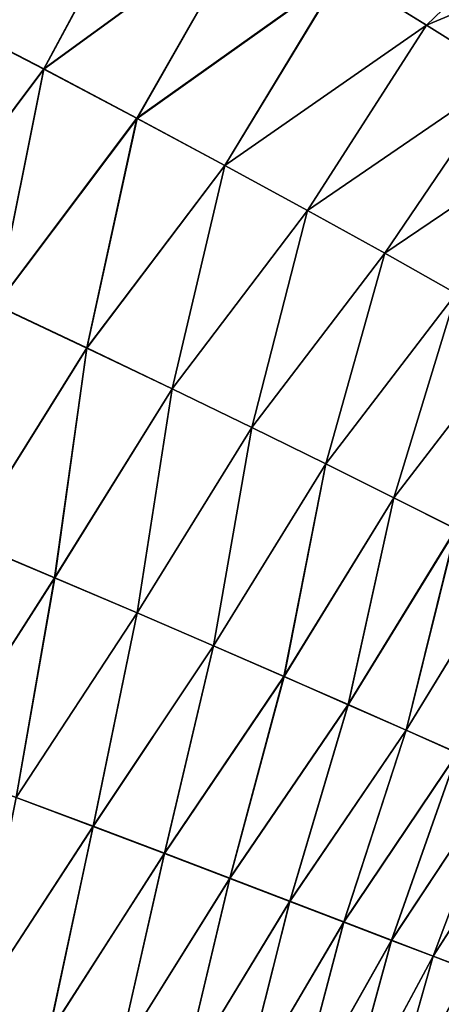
# Model space of a CAD drawing. Header units: millimetres. Extents: x -24 to 72, y 0 to 310.
# Tile 7 of 251: x 20.85 to 22.48, y 59.61 to 63.4. Entities that reach past the tile are written whole.
import ezdxf

# ---------------------------------------------------------------- set-up
doc = ezdxf.new("R2010")
doc.units = ezdxf.units.MM
doc.header["$LTSCALE"] = 65.185185
doc.layers.add('13', color=7, linetype='CONTINUOUS')
doc.layers.add('14', color=7, linetype='CONTINUOUS')

msp = doc.modelspace()

# ---------------------------------------------------------------- linework, layer by layer
at = {"layer": '13', "color": 7, "linetype": 'CONTINUOUS'}
for points in [[(20.9475, 63.2091, 10.3501), (21.3778, 64.0103, 10.5012), (20.5704, 63.4047, 10.9205), (20.9475, 63.2091, 10.3501)], [(21.7453, 63.7912, 9.9229), (21.3778, 64.0103, 10.5012), (20.9475, 63.2091, 10.3501), (21.7453, 63.7912, 9.9229)], [(22.4195, 63.379, 8.7292), (23.0423, 63.9785, 8.7428), (22.0929, 63.5804, 9.3321), (22.4195, 63.379, 8.7292)], [(23.3409, 63.7666, 8.1322), (23.0423, 63.9785, 8.7428), (22.4195, 63.379, 8.7292), (23.3409, 63.7666, 8.1322)], [(21.3056, 63.0201, 9.7691), (21.7453, 63.7912, 9.9229), (20.9475, 63.2091, 10.3501), (21.3056, 63.0201, 9.7691)], [(22.0929, 63.5804, 9.3321), (21.7453, 63.7912, 9.9229), (21.3056, 63.0201, 9.7691), (22.0929, 63.5804, 9.3321)], [(22.7247, 63.188, 8.1144), (23.3409, 63.7666, 8.1322), (22.4195, 63.379, 8.7292), (22.7247, 63.188, 8.1144)], [(21.6439, 62.8384, 9.1777), (22.0929, 63.5804, 9.3321), (21.3056, 63.0201, 9.7691), (21.6439, 62.8384, 9.1777)], [(22.4195, 63.379, 8.7292), (22.0929, 63.5804, 9.3321), (21.6439, 62.8384, 9.1777), (22.4195, 63.379, 8.7292)], [(20.9475, 63.2091, 10.3501), (20.5704, 63.4047, 10.9205), (20.394, 62.4718, 10.5735), (20.9475, 63.2091, 10.3501)], [(21.9617, 62.665, 8.5762), (22.4195, 63.379, 8.7292), (21.6439, 62.8384, 9.1777), (21.9617, 62.665, 8.5762)], [(22.7247, 63.188, 8.1144), (22.4195, 63.379, 8.7292), (21.9617, 62.665, 8.5762), (22.7247, 63.188, 8.1144)], [(20.7637, 62.3005, 9.9718), (20.9475, 63.2091, 10.3501), (20.394, 62.4718, 10.5735), (20.7637, 62.3005, 9.9718)], [(21.3056, 63.0201, 9.7691), (20.9475, 63.2091, 10.3501), (20.7637, 62.3005, 9.9718), (21.3056, 63.0201, 9.7691)], [(22.2585, 62.5008, 7.9645), (22.7247, 63.188, 8.1144), (21.9617, 62.665, 8.5762), (22.2585, 62.5008, 7.9645)], [(23.0077, 63.0082, 7.4877), (22.7247, 63.188, 8.1144), (22.2585, 62.5008, 7.9645), (23.0077, 63.0082, 7.4877)], [(21.113, 62.1359, 9.361), (21.3056, 63.0201, 9.7691), (20.7637, 62.3005, 9.9718), (21.113, 62.1359, 9.361)], [(21.6439, 62.8384, 9.1777), (21.3056, 63.0201, 9.7691), (21.113, 62.1359, 9.361), (21.6439, 62.8384, 9.1777)], [(22.5338, 62.3464, 7.3429), (23.0077, 63.0082, 7.4877), (22.2585, 62.5008, 7.9645), (22.5338, 62.3464, 7.3429)], [(21.4413, 61.9788, 8.7413), (21.6439, 62.8384, 9.1777), (21.113, 62.1359, 9.361), (21.4413, 61.9788, 8.7413)], [(21.9617, 62.665, 8.5762), (21.6439, 62.8384, 9.1777), (21.4413, 61.9788, 8.7413), (21.9617, 62.665, 8.5762)], [(21.7479, 61.8299, 8.1124), (21.9617, 62.665, 8.5762), (21.4413, 61.9788, 8.7413), (21.7479, 61.8299, 8.1124)], [(22.2585, 62.5008, 7.9645), (21.9617, 62.665, 8.5762), (21.7479, 61.8299, 8.1124), (22.2585, 62.5008, 7.9645)], [(22.0323, 61.6902, 7.4747), (22.2585, 62.5008, 7.9645), (21.7479, 61.8299, 8.1124), (22.0323, 61.6902, 7.4747)], [(22.5338, 62.3464, 7.3429), (22.2585, 62.5008, 7.9645), (22.0323, 61.6902, 7.4747), (22.5338, 62.3464, 7.3429)], [(22.294, 61.5601, 6.8282), (22.5338, 62.3464, 7.3429), (22.0323, 61.6902, 7.4747), (22.294, 61.5601, 6.8282)], [(22.7869, 62.2026, 6.7115), (22.5338, 62.3464, 7.3429), (22.294, 61.5601, 6.8282), (22.7869, 62.2026, 6.7115)], [(21.113, 62.1359, 9.361), (20.7637, 62.3005, 9.9718), (20.6494, 61.394, 9.6271), (21.113, 62.1359, 9.361)], [(22.5326, 61.4401, 6.1727), (22.7869, 62.2026, 6.7115), (22.294, 61.5601, 6.8282), (22.5326, 61.4401, 6.1727)], [(20.9888, 61.2515, 8.9829), (21.113, 62.1359, 9.361), (20.6494, 61.394, 9.6271), (20.9888, 61.2515, 8.9829)], [(21.4413, 61.9788, 8.7413), (21.113, 62.1359, 9.361), (20.9888, 61.2515, 8.9829), (21.4413, 61.9788, 8.7413)], [(21.3059, 61.1166, 8.3309), (21.4413, 61.9788, 8.7413), (20.9888, 61.2515, 8.9829), (21.3059, 61.1166, 8.3309)], [(21.7479, 61.8299, 8.1124), (21.4413, 61.9788, 8.7413), (21.3059, 61.1166, 8.3309), (21.7479, 61.8299, 8.1124)], [(21.6001, 60.99, 7.671), (21.7479, 61.8299, 8.1124), (21.3059, 61.1166, 8.3309), (21.6001, 60.99, 7.671)], [(22.0323, 61.6902, 7.4747), (21.7479, 61.8299, 8.1124), (21.6001, 60.99, 7.671), (22.0323, 61.6902, 7.4747)], [(21.8709, 60.8724, 7.0033), (22.0323, 61.6902, 7.4747), (21.6001, 60.99, 7.671), (21.8709, 60.8724, 7.0033)], [(22.294, 61.5601, 6.8282), (22.0323, 61.6902, 7.4747), (21.8709, 60.8724, 7.0033), (22.294, 61.5601, 6.8282)], [(22.1179, 60.7642, 6.3277), (22.294, 61.5601, 6.8282), (21.8709, 60.8724, 7.0033), (22.1179, 60.7642, 6.3277)], [(22.5326, 61.4401, 6.1727), (22.294, 61.5601, 6.8282), (22.1179, 60.7642, 6.3277), (22.5326, 61.4401, 6.1727)], [(22.3405, 60.6658, 5.6441), (22.5326, 61.4401, 6.1727), (22.1179, 60.7642, 6.3277), (22.3405, 60.6658, 5.6441)], [(22.7474, 61.331, 5.5083), (22.5326, 61.4401, 6.1727), (22.3405, 60.6658, 5.6441), (22.7474, 61.331, 5.5083)], [(20.9888, 61.2515, 8.9829), (20.6494, 61.394, 9.6271), (20.524, 60.5245, 9.4726), (20.9888, 61.2515, 8.9829)], [(22.538, 60.5781, 4.9532), (22.7474, 61.331, 5.5083), (22.3405, 60.6658, 5.6441), (22.538, 60.5781, 4.9532)], [(20.8408, 60.4066, 8.8292), (20.9888, 61.2515, 8.9829), (20.524, 60.5245, 9.4726), (20.8408, 60.4066, 8.8292)], [(21.3059, 61.1166, 8.3309), (20.9888, 61.2515, 8.9829), (20.8408, 60.4066, 8.8292), (21.3059, 61.1166, 8.3309)], [(21.1365, 60.2954, 8.1798), (21.3059, 61.1166, 8.3309), (20.8408, 60.4066, 8.8292), (21.1365, 60.2954, 8.1798)], [(21.6001, 60.99, 7.671), (21.3059, 61.1166, 8.3309), (21.1365, 60.2954, 8.1798), (21.6001, 60.99, 7.671)], [(21.4109, 60.1917, 7.5244), (21.6001, 60.99, 7.671), (21.1365, 60.2954, 8.1798), (21.4109, 60.1917, 7.5244)], [(21.8709, 60.8724, 7.0033), (21.6001, 60.99, 7.671), (21.4109, 60.1917, 7.5244), (21.8709, 60.8724, 7.0033)], [(21.6633, 60.0956, 6.863), (21.8709, 60.8724, 7.0033), (21.4109, 60.1917, 7.5244), (21.6633, 60.0956, 6.863)], [(22.1179, 60.7642, 6.3277), (21.8709, 60.8724, 7.0033), (21.6633, 60.0956, 6.863), (22.1179, 60.7642, 6.3277)], [(21.8934, 60.0075, 6.1954), (22.1179, 60.7642, 6.3277), (21.6633, 60.0956, 6.863), (21.8934, 60.0075, 6.1954)], [(22.3405, 60.6658, 5.6441), (22.1179, 60.7642, 6.3277), (21.8934, 60.0075, 6.1954), (22.3405, 60.6658, 5.6441)], [(22.1007, 59.9279, 5.5215), (22.3405, 60.6658, 5.6441), (21.8934, 60.0075, 6.1954), (22.1007, 59.9279, 5.5215)], [(22.538, 60.5781, 4.9532), (22.3405, 60.6658, 5.6441), (22.1007, 59.9279, 5.5215), (22.538, 60.5781, 4.9532)], [(22.2847, 59.8572, 4.8422), (22.538, 60.5781, 4.9532), (22.1007, 59.9279, 5.5215), (22.2847, 59.8572, 4.8422)], [(22.71, 60.5015, 4.2564), (22.538, 60.5781, 4.9532), (22.2847, 59.8572, 4.8422), (22.71, 60.5015, 4.2564)], [(22.4447, 59.7959, 4.1586), (22.71, 60.5015, 4.2564), (22.2847, 59.8572, 4.8422), (22.4447, 59.7959, 4.1586)], [(22.8558, 60.4366, 3.555), (22.71, 60.5015, 4.2564), (22.4447, 59.7959, 4.1586), (22.8558, 60.4366, 3.555)], [(21.1365, 60.2954, 8.1798), (20.8408, 60.4066, 8.8292), (20.6777, 59.5914, 8.9224), (21.1365, 60.2954, 8.1798)], [(22.5805, 59.7442, 3.4717), (22.8558, 60.4366, 3.555), (22.4447, 59.7959, 4.1586), (22.5805, 59.7442, 3.4717)], [(20.9659, 59.4959, 8.2594), (21.1365, 60.2954, 8.1798), (20.6777, 59.5914, 8.9224), (20.9659, 59.4959, 8.2594)], [(21.4109, 60.1917, 7.5244), (21.1365, 60.2954, 8.1798), (20.9659, 59.4959, 8.2594), (21.4109, 60.1917, 7.5244)], [(21.2331, 59.4072, 7.5918), (21.4109, 60.1917, 7.5244), (20.9659, 59.4959, 8.2594), (21.2331, 59.4072, 7.5918)], [(21.6633, 60.0956, 6.863), (21.4109, 60.1917, 7.5244), (21.2331, 59.4072, 7.5918), (21.6633, 60.0956, 6.863)], [(21.479, 59.3253, 6.9194), (21.6633, 60.0956, 6.863), (21.2331, 59.4072, 7.5918), (21.479, 59.3253, 6.9194)], [(21.8934, 60.0075, 6.1954), (21.6633, 60.0956, 6.863), (21.479, 59.3253, 6.9194), (21.8934, 60.0075, 6.1954)], [(21.7031, 59.2507, 6.242), (21.8934, 60.0075, 6.1954), (21.479, 59.3253, 6.9194), (21.7031, 59.2507, 6.242)], [(22.1007, 59.9279, 5.5215), (21.8934, 60.0075, 6.1954), (21.7031, 59.2507, 6.242), (22.1007, 59.9279, 5.5215)], [(21.905, 59.1836, 5.5597), (22.1007, 59.9279, 5.5215), (21.7031, 59.2507, 6.242), (21.905, 59.1836, 5.5597)], [(22.2847, 59.8572, 4.8422), (22.1007, 59.9279, 5.5215), (21.905, 59.1836, 5.5597), (22.2847, 59.8572, 4.8422)], [(22.0841, 59.1243, 4.8732), (22.2847, 59.8572, 4.8422), (21.905, 59.1836, 5.5597), (22.0841, 59.1243, 4.8732)], [(22.4447, 59.7959, 4.1586), (22.2847, 59.8572, 4.8422), (22.0841, 59.1243, 4.8732), (22.4447, 59.7959, 4.1586)], [(22.24, 59.0732, 4.1834), (22.4447, 59.7959, 4.1586), (22.0841, 59.1243, 4.8732), (22.24, 59.0732, 4.1834)], [(22.5805, 59.7442, 3.4717), (22.4447, 59.7959, 4.1586), (22.24, 59.0732, 4.1834), (22.5805, 59.7442, 3.4717)], [(22.3723, 59.0304, 3.4911), (22.5805, 59.7442, 3.4717), (22.24, 59.0732, 4.1834), (22.3723, 59.0304, 3.4911)], [(22.6919, 59.7021, 2.7821), (22.5805, 59.7442, 3.4717), (22.3723, 59.0304, 3.4911), (22.6919, 59.7021, 2.7821)], [(22.4808, 58.9958, 2.7966), (22.6919, 59.7021, 2.7821), (22.3723, 59.0304, 3.4911), (22.4808, 58.9958, 2.7966)]]:
    msp.add_3dface(points, dxfattribs=at)
at = {"layer": '14', "color": 7, "linetype": 'CONTINUOUS'}
for points in [[(20.9475, 63.2103, -10.3493), (20.5703, 63.4062, -10.9197), (21.3773, 64.0112, -10.5005), (20.9475, 63.2103, -10.3493)], [(21.745, 63.7919, -9.9223), (20.9475, 63.2103, -10.3493), (21.3773, 64.0112, -10.5005), (21.745, 63.7919, -9.9223)], [(22.4193, 63.3793, -8.7293), (22.0925, 63.5809, -9.3319), (23.0423, 63.9785, -8.7423), (22.4193, 63.3793, -8.7293)], [(23.341, 63.7665, -8.1319), (22.4193, 63.3793, -8.7293), (23.0423, 63.9785, -8.7423), (23.341, 63.7665, -8.1319)], [(21.3055, 63.0209, -9.7685), (20.9475, 63.2103, -10.3493), (21.745, 63.7919, -9.9223), (21.3055, 63.0209, -9.7685)], [(22.0925, 63.5809, -9.3319), (21.3055, 63.0209, -9.7685), (21.745, 63.7919, -9.9223), (22.0925, 63.5809, -9.3319)], [(22.7246, 63.1881, -8.1146), (22.4193, 63.3793, -8.7293), (23.341, 63.7665, -8.1319), (22.7246, 63.1881, -8.1146)], [(21.6438, 62.8389, -9.1774), (21.3055, 63.0209, -9.7685), (22.0925, 63.5809, -9.3319), (21.6438, 62.8389, -9.1774)], [(22.4193, 63.3793, -8.7293), (21.6438, 62.8389, -9.1774), (22.0925, 63.5809, -9.3319), (22.4193, 63.3793, -8.7293)], [(20.9475, 63.2103, -10.3493), (20.3941, 62.4735, -10.5728), (20.5703, 63.4062, -10.9197), (20.9475, 63.2103, -10.3493)], [(21.9616, 62.6652, -8.5762), (21.6438, 62.8389, -9.1774), (22.4193, 63.3793, -8.7293), (21.9616, 62.6652, -8.5762)], [(22.7246, 63.1881, -8.1146), (21.9616, 62.6652, -8.5762), (22.4193, 63.3793, -8.7293), (22.7246, 63.1881, -8.1146)], [(20.7638, 62.3018, -9.9713), (20.3941, 62.4735, -10.5728), (20.9475, 63.2103, -10.3493), (20.7638, 62.3018, -9.9713)], [(21.3055, 63.0209, -9.7685), (20.7638, 62.3018, -9.9713), (20.9475, 63.2103, -10.3493), (21.3055, 63.0209, -9.7685)], [(22.2585, 62.5007, -7.9647), (21.9616, 62.6652, -8.5762), (22.7246, 63.1881, -8.1146), (22.2585, 62.5007, -7.9647)], [(23.0077, 63.0081, -7.4881), (22.2585, 62.5007, -7.9647), (22.7246, 63.1881, -8.1146), (23.0077, 63.0081, -7.4881)], [(21.113, 62.1367, -9.3608), (20.7638, 62.3018, -9.9713), (21.3055, 63.0209, -9.7685), (21.113, 62.1367, -9.3608)], [(21.6438, 62.8389, -9.1774), (21.113, 62.1367, -9.3608), (21.3055, 63.0209, -9.7685), (21.6438, 62.8389, -9.1774)], [(22.5338, 62.3462, -7.3432), (22.2585, 62.5007, -7.9647), (23.0077, 63.0081, -7.4881), (22.5338, 62.3462, -7.3432)], [(21.4412, 61.9791, -8.7413), (21.113, 62.1367, -9.3608), (21.6438, 62.8389, -9.1774), (21.4412, 61.9791, -8.7413)], [(21.9616, 62.6652, -8.5762), (21.4412, 61.9791, -8.7413), (21.6438, 62.8389, -9.1774), (21.9616, 62.6652, -8.5762)], [(21.7478, 61.8299, -8.1127), (21.4412, 61.9791, -8.7413), (21.9616, 62.6652, -8.5762), (21.7478, 61.8299, -8.1127)], [(22.2585, 62.5007, -7.9647), (21.7478, 61.8299, -8.1127), (21.9616, 62.6652, -8.5762), (22.2585, 62.5007, -7.9647)], [(22.0323, 61.6899, -7.4751), (21.7478, 61.8299, -8.1127), (22.2585, 62.5007, -7.9647), (22.0323, 61.6899, -7.4751)], [(22.5338, 62.3462, -7.3432), (22.0323, 61.6899, -7.4751), (22.2585, 62.5007, -7.9647), (22.5338, 62.3462, -7.3432)], [(22.2941, 61.5596, -6.8286), (22.0323, 61.6899, -7.4751), (22.5338, 62.3462, -7.3432), (22.2941, 61.5596, -6.8286)], [(22.7871, 62.2022, -6.7117), (22.2941, 61.5596, -6.8286), (22.5338, 62.3462, -7.3432), (22.7871, 62.2022, -6.7117)], [(21.113, 62.1367, -9.3608), (20.6497, 61.395, -9.6263), (20.7638, 62.3018, -9.9713), (21.113, 62.1367, -9.3608)], [(22.5327, 61.4395, -6.173), (22.2941, 61.5596, -6.8286), (22.7871, 62.2022, -6.7117), (22.5327, 61.4395, -6.173)], [(20.989, 61.2519, -8.9824), (20.6497, 61.395, -9.6263), (21.113, 62.1367, -9.3608), (20.989, 61.2519, -8.9824)], [(21.4412, 61.9791, -8.7413), (20.989, 61.2519, -8.9824), (21.113, 62.1367, -9.3608), (21.4412, 61.9791, -8.7413)], [(21.306, 61.1165, -8.3306), (20.989, 61.2519, -8.9824), (21.4412, 61.9791, -8.7413), (21.306, 61.1165, -8.3306)], [(21.7478, 61.8299, -8.1127), (21.306, 61.1165, -8.3306), (21.4412, 61.9791, -8.7413), (21.7478, 61.8299, -8.1127)], [(21.6002, 60.9896, -7.6709), (21.306, 61.1165, -8.3306), (21.7478, 61.8299, -8.1127), (21.6002, 60.9896, -7.6709)], [(22.0323, 61.6899, -7.4751), (21.6002, 60.9896, -7.6709), (21.7478, 61.8299, -8.1127), (22.0323, 61.6899, -7.4751)], [(21.8711, 60.8717, -7.0033), (21.6002, 60.9896, -7.6709), (22.0323, 61.6899, -7.4751), (21.8711, 60.8717, -7.0033)], [(22.2941, 61.5596, -6.8286), (21.8711, 60.8717, -7.0033), (22.0323, 61.6899, -7.4751), (22.2941, 61.5596, -6.8286)], [(22.118, 60.7634, -6.3277), (21.8711, 60.8717, -7.0033), (22.2941, 61.5596, -6.8286), (22.118, 60.7634, -6.3277)], [(22.5327, 61.4395, -6.173), (22.118, 60.7634, -6.3277), (22.2941, 61.5596, -6.8286), (22.5327, 61.4395, -6.173)], [(22.3406, 60.665, -5.644), (22.118, 60.7634, -6.3277), (22.5327, 61.4395, -6.173), (22.3406, 60.665, -5.644)], [(22.7476, 61.3303, -5.5085), (22.3406, 60.665, -5.644), (22.5327, 61.4395, -6.173), (22.7476, 61.3303, -5.5085)], [(20.989, 61.2519, -8.9824), (20.524, 60.5255, -9.4726), (20.6497, 61.395, -9.6263), (20.989, 61.2519, -8.9824)], [(22.5382, 60.5772, -4.9531), (22.3406, 60.665, -5.644), (22.7476, 61.3303, -5.5085), (22.5382, 60.5772, -4.9531)], [(20.8406, 60.4068, -8.8295), (20.524, 60.5255, -9.4726), (20.989, 61.2519, -8.9824), (20.8406, 60.4068, -8.8295)], [(21.306, 61.1165, -8.3306), (20.8406, 60.4068, -8.8295), (20.989, 61.2519, -8.9824), (21.306, 61.1165, -8.3306)], [(21.1364, 60.2952, -8.1802), (20.8406, 60.4068, -8.8295), (21.306, 61.1165, -8.3306), (21.1364, 60.2952, -8.1802)], [(21.6002, 60.9896, -7.6709), (21.1364, 60.2952, -8.1802), (21.306, 61.1165, -8.3306), (21.6002, 60.9896, -7.6709)], [(21.4107, 60.1911, -7.525), (21.1364, 60.2952, -8.1802), (21.6002, 60.9896, -7.6709), (21.4107, 60.1911, -7.525)], [(21.8711, 60.8717, -7.0033), (21.4107, 60.1911, -7.525), (21.6002, 60.9896, -7.6709), (21.8711, 60.8717, -7.0033)], [(21.6632, 60.0947, -6.8635), (21.4107, 60.1911, -7.525), (21.8711, 60.8717, -7.0033), (21.6632, 60.0947, -6.8635)], [(22.118, 60.7634, -6.3277), (21.6632, 60.0947, -6.8635), (21.8711, 60.8717, -7.0033), (22.118, 60.7634, -6.3277)], [(21.8933, 60.0065, -6.1958), (21.6632, 60.0947, -6.8635), (22.118, 60.7634, -6.3277), (21.8933, 60.0065, -6.1958)], [(22.3406, 60.665, -5.644), (21.8933, 60.0065, -6.1958), (22.118, 60.7634, -6.3277), (22.3406, 60.665, -5.644)], [(22.1007, 59.9269, -5.5218), (21.8933, 60.0065, -6.1958), (22.3406, 60.665, -5.644), (22.1007, 59.9269, -5.5218)], [(22.5382, 60.5772, -4.9531), (22.1007, 59.9269, -5.5218), (22.3406, 60.665, -5.644), (22.5382, 60.5772, -4.9531)], [(22.2847, 59.8562, -4.8425), (22.1007, 59.9269, -5.5218), (22.5382, 60.5772, -4.9531), (22.2847, 59.8562, -4.8425)], [(22.7101, 60.5007, -4.2563), (22.2847, 59.8562, -4.8425), (22.5382, 60.5772, -4.9531), (22.7101, 60.5007, -4.2563)], [(22.4447, 59.795, -4.1588), (22.2847, 59.8562, -4.8425), (22.7101, 60.5007, -4.2563), (22.4447, 59.795, -4.1588)], [(22.856, 60.436, -3.5549), (22.4447, 59.795, -4.1588), (22.7101, 60.5007, -4.2563), (22.856, 60.436, -3.5549)], [(21.1364, 60.2952, -8.1802), (20.6776, 59.5916, -8.9227), (20.8406, 60.4068, -8.8295), (21.1364, 60.2952, -8.1802)], [(22.5806, 59.7434, -3.4719), (22.4447, 59.795, -4.1588), (22.856, 60.436, -3.5549), (22.5806, 59.7434, -3.4719)], [(20.9657, 59.4955, -8.2598), (20.6776, 59.5916, -8.9227), (21.1364, 60.2952, -8.1802), (20.9657, 59.4955, -8.2598)], [(21.4107, 60.1911, -7.525), (20.9657, 59.4955, -8.2598), (21.1364, 60.2952, -8.1802), (21.4107, 60.1911, -7.525)], [(21.233, 59.4064, -7.5922), (20.9657, 59.4955, -8.2598), (21.4107, 60.1911, -7.525), (21.233, 59.4064, -7.5922)], [(21.6632, 60.0947, -6.8635), (21.233, 59.4064, -7.5922), (21.4107, 60.1911, -7.525), (21.6632, 60.0947, -6.8635)], [(21.4788, 59.3243, -6.9199), (21.233, 59.4064, -7.5922), (21.6632, 60.0947, -6.8635), (21.4788, 59.3243, -6.9199)], [(21.8933, 60.0065, -6.1958), (21.4788, 59.3243, -6.9199), (21.6632, 60.0947, -6.8635), (21.8933, 60.0065, -6.1958)], [(21.703, 59.2495, -6.2425), (21.4788, 59.3243, -6.9199), (21.8933, 60.0065, -6.1958), (21.703, 59.2495, -6.2425)], [(22.1007, 59.9269, -5.5218), (21.703, 59.2495, -6.2425), (21.8933, 60.0065, -6.1958), (22.1007, 59.9269, -5.5218)], [(21.9049, 59.1824, -5.5601), (21.703, 59.2495, -6.2425), (22.1007, 59.9269, -5.5218), (21.9049, 59.1824, -5.5601)], [(22.2847, 59.8562, -4.8425), (21.9049, 59.1824, -5.5601), (22.1007, 59.9269, -5.5218), (22.2847, 59.8562, -4.8425)], [(22.0841, 59.1232, -4.8735), (21.9049, 59.1824, -5.5601), (22.2847, 59.8562, -4.8425), (22.0841, 59.1232, -4.8735)], [(22.4447, 59.795, -4.1588), (22.0841, 59.1232, -4.8735), (22.2847, 59.8562, -4.8425), (22.4447, 59.795, -4.1588)], [(22.24, 59.0722, -4.1836), (22.0841, 59.1232, -4.8735), (22.4447, 59.795, -4.1588), (22.24, 59.0722, -4.1836)], [(22.5806, 59.7434, -3.4719), (22.24, 59.0722, -4.1836), (22.4447, 59.795, -4.1588), (22.5806, 59.7434, -3.4719)], [(22.3723, 59.0296, -3.4912), (22.24, 59.0722, -4.1836), (22.5806, 59.7434, -3.4719), (22.3723, 59.0296, -3.4912)], [(22.6919, 59.7016, -2.7822), (22.3723, 59.0296, -3.4912), (22.5806, 59.7434, -3.4719), (22.6919, 59.7016, -2.7822)], [(22.4808, 58.9952, -2.7968), (22.3723, 59.0296, -3.4912), (22.6919, 59.7016, -2.7822), (22.4808, 58.9952, -2.7968)]]:
    msp.add_3dface(points, dxfattribs=at)

doc.saveas('drawing.dxf')
